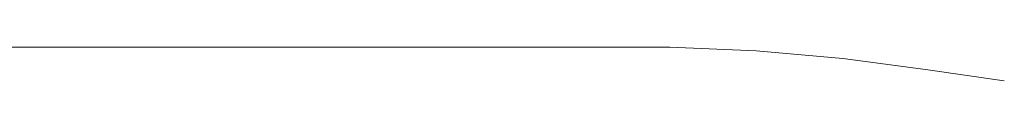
# Model space of a CAD drawing. Extents: x 64716 to 7565828, y -87108 to 5881792.
# Tile 37 of 160: x 99449.081 to 99457.412, y -10502.616 to -10502.33. Entities that reach past the tile are written whole.
import ezdxf

# ---------------------------------------------------------------- set-up
doc = ezdxf.new("R2010")
doc.units = 0
doc.header["$MEASUREMENT"] = 0
doc.layers.add('linii', color=7, linetype='Continuous', lineweight=15)

# ---------------------------------------------------------------- blocks, each defined once
blk = doc.blocks.new('GFGDGD')
at = {"color": 0, "linetype": 'ByBlock', "lineweight": -2}
for p, q in [((30953.4377, -10457.0587, 0), (30940.3695, -10457.0587, 0)), ((30953.4377, -10457.0587, 0), (30940.3695, -10457.0587, 0)), ((30953.4377, -10457.0587, 0), (30940.3695, -10457.0587, 0)), ((30953.4377, -10457.0587, 0), (30940.3695, -10457.0587, 0)), ((30953.4377, -10457.0587, 0), (30940.3695, -10457.0587, 0)), ((30953.4377, -10457.0587, 0), (30940.3695, -10457.0587, 0)), ((30953.4377, -10457.0587, 0), (30940.3695, -10457.0587, 0)), ((30953.4377, -10457.0587, 0), (30940.3695, -10457.0587, 0)), ((30953.4377, -10457.0587, 0), (30940.3695, -10457.0587, 0)), ((30953.4377, -10457.0587, 0), (30940.3695, -10457.0587, 0)), ((30953.4377, -10457.0587, 0), (30940.3695, -10457.0587, 0)), ((30953.4377, -10457.0587, 0), (30940.3695, -10457.0587, 0)), ((30953.4377, -10457.0587, 0), (30940.3695, -10457.0587, 0)), ((30953.4377, -10457.0587, 0), (30940.3695, -10457.0587, 0)), ((30953.4377, -10457.0587, 0), (30940.3695, -10457.0587, 0)), ((30953.4377, -10457.0587, 0), (30940.3695, -10457.0587, 0)), ((30953.4377, -10457.0587, 0), (30940.3695, -10457.0587, 0)), ((30953.4377, -10457.0587, 0), (30940.3695, -10457.0587, 0)), ((30953.4377, -10457.0587, 0), (30940.3695, -10457.0587, 0)), ((30953.4377, -10457.0587, 0), (30940.3695, -10457.0587, 0)), ((30953.4377, -10457.0587, 0), (30940.3695, -10457.0587, 0)), ((30953.4377, -10457.0587, 0), (30940.3695, -10457.0587, 0)), ((30953.4377, -10457.0587, 0), (30940.3695, -10457.0587, 0)), ((30953.4377, -10457.0587, 0), (30940.3695, -10457.0587, 0)), ((30954.2008, -10457.0587, 0), (30953.4377, -10457.0587, 0)), ((30954.2008, -10457.0587, 0), (30953.4377, -10457.0587, 0)), ((30954.2008, -10457.0587, 0), (30953.4377, -10457.0587, 0)), ((30954.2008, -10457.0587, 0), (30953.4377, -10457.0587, 0)), ((30954.2008, -10457.0587, 0), (30953.4377, -10457.0587, 0)), ((30954.2008, -10457.0587, 0), (30953.4377, -10457.0587, 0)), ((30954.2008, -10457.0587, 0), (30953.4377, -10457.0587, 0)), ((30954.2008, -10457.0587, 0), (30953.4377, -10457.0587, 0)), ((30954.2008, -10457.0587, 0), (30953.4377, -10457.0587, 0)), ((30954.2008, -10457.0587, 0), (30953.4377, -10457.0587, 0)), ((30954.2008, -10457.0587, 0), (30953.4377, -10457.0587, 0)), ((30954.2008, -10457.0587, 0), (30953.4377, -10457.0587, 0)), ((30954.2008, -10457.0587, 0), (30953.4377, -10457.0587, 0)), ((30954.2008, -10457.0587, 0), (30953.4377, -10457.0587, 0)), ((30954.2008, -10457.0587, 0), (30953.4377, -10457.0587, 0)), ((30954.2008, -10457.0587, 0), (30953.4377, -10457.0587, 0)), ((30954.2008, -10457.0587, 0), (30953.4377, -10457.0587, 0)), ((30954.2008, -10457.0587, 0), (30953.4377, -10457.0587, 0)), ((30954.2008, -10457.0587, 0), (30953.4377, -10457.0587, 0)), ((30954.2008, -10457.0587, 0), (30953.4377, -10457.0587, 0)), ((30954.2008, -10457.0587, 0), (30953.4377, -10457.0587, 0)), ((30954.2008, -10457.0587, 0), (30953.4377, -10457.0587, 0)), ((30954.2008, -10457.0587, 0), (30953.4377, -10457.0587, 0)), ((30954.2008, -10457.0587, 0), (30953.4377, -10457.0587, 0)), ((30954.9321, -10457.0905, 0), (30954.2008, -10457.0587, 0)), ((30954.9321, -10457.0905, 0), (30954.2008, -10457.0587, 0)), ((30954.9321, -10457.0905, 0), (30954.2008, -10457.0587, 0)), ((30954.9321, -10457.0905, 0), (30954.2008, -10457.0587, 0)), ((30954.9321, -10457.0905, 0), (30954.2008, -10457.0587, 0)), ((30954.9321, -10457.0905, 0), (30954.2008, -10457.0587, 0)), ((30954.9321, -10457.0905, 0), (30954.2008, -10457.0587, 0)), ((30954.9321, -10457.0905, 0), (30954.2008, -10457.0587, 0)), ((30954.9321, -10457.0905, 0), (30954.2008, -10457.0587, 0)), ((30954.9321, -10457.0905, 0), (30954.2008, -10457.0587, 0)), ((30954.9321, -10457.0905, 0), (30954.2008, -10457.0587, 0)), ((30954.9321, -10457.0905, 0), (30954.2008, -10457.0587, 0)), ((30954.9321, -10457.0905, 0), (30954.2008, -10457.0587, 0)), ((30954.9321, -10457.0905, 0), (30954.2008, -10457.0587, 0)), ((30954.9321, -10457.0905, 0), (30954.2008, -10457.0587, 0)), ((30954.9321, -10457.0905, 0), (30954.2008, -10457.0587, 0)), ((30954.9321, -10457.0905, 0), (30954.2008, -10457.0587, 0)), ((30954.9321, -10457.0905, 0), (30954.2008, -10457.0587, 0)), ((30954.9321, -10457.0905, 0), (30954.2008, -10457.0587, 0)), ((30954.9321, -10457.0905, 0), (30954.2008, -10457.0587, 0)), ((30954.9321, -10457.0905, 0), (30954.2008, -10457.0587, 0)), ((30954.9321, -10457.0905, 0), (30954.2008, -10457.0587, 0)), ((30954.9321, -10457.0905, 0), (30954.2008, -10457.0587, 0)), ((30954.9321, -10457.0905, 0), (30954.2008, -10457.0587, 0)), ((30955.6634, -10457.1541, 0), (30954.9321, -10457.0905, 0)), ((30955.6634, -10457.1541, 0), (30954.9321, -10457.0905, 0)), ((30955.6634, -10457.1541, 0), (30954.9321, -10457.0905, 0)), ((30955.6634, -10457.1541, 0), (30954.9321, -10457.0905, 0)), ((30955.6634, -10457.1541, 0), (30954.9321, -10457.0905, 0)), ((30955.6634, -10457.1541, 0), (30954.9321, -10457.0905, 0)), ((30955.6634, -10457.1541, 0), (30954.9321, -10457.0905, 0)), ((30955.6634, -10457.1541, 0), (30954.9321, -10457.0905, 0)), ((30955.6634, -10457.1541, 0), (30954.9321, -10457.0905, 0)), ((30955.6634, -10457.1541, 0), (30954.9321, -10457.0905, 0)), ((30955.6634, -10457.1541, 0), (30954.9321, -10457.0905, 0)), ((30955.6634, -10457.1541, 0), (30954.9321, -10457.0905, 0)), ((30955.6634, -10457.1541, 0), (30954.9321, -10457.0905, 0)), ((30955.6634, -10457.1541, 0), (30954.9321, -10457.0905, 0)), ((30955.6634, -10457.1541, 0), (30954.9321, -10457.0905, 0)), ((30955.6634, -10457.1541, 0), (30954.9321, -10457.0905, 0)), ((30955.6634, -10457.1541, 0), (30954.9321, -10457.0905, 0)), ((30955.6634, -10457.1541, 0), (30954.9321, -10457.0905, 0)), ((30955.6634, -10457.1541, 0), (30954.9321, -10457.0905, 0)), ((30955.6634, -10457.1541, 0), (30954.9321, -10457.0905, 0)), ((30955.6634, -10457.1541, 0), (30954.9321, -10457.0905, 0)), ((30955.6634, -10457.1541, 0), (30954.9321, -10457.0905, 0)), ((30955.6634, -10457.1541, 0), (30954.9321, -10457.0905, 0)), ((30955.6634, -10457.1541, 0), (30954.9321, -10457.0905, 0)), ((30956.3629, -10457.2495, 0), (30955.6634, -10457.1541, 0)), ((30956.3629, -10457.2495, 0), (30955.6634, -10457.1541, 0)), ((30956.3629, -10457.2495, 0), (30955.6634, -10457.1541, 0)), ((30956.3629, -10457.2495, 0), (30955.6634, -10457.1541, 0)), ((30956.3629, -10457.2495, 0), (30955.6634, -10457.1541, 0)), ((30956.3629, -10457.2495, 0), (30955.6634, -10457.1541, 0)), ((30956.3629, -10457.2495, 0), (30955.6634, -10457.1541, 0)), ((30956.3629, -10457.2495, 0), (30955.6634, -10457.1541, 0)), ((30956.3629, -10457.2495, 0), (30955.6634, -10457.1541, 0)), ((30956.3629, -10457.2495, 0), (30955.6634, -10457.1541, 0)), ((30956.3629, -10457.2495, 0), (30955.6634, -10457.1541, 0)), ((30956.3629, -10457.2495, 0), (30955.6634, -10457.1541, 0)), ((30956.3629, -10457.2495, 0), (30955.6634, -10457.1541, 0)), ((30956.3629, -10457.2495, 0), (30955.6634, -10457.1541, 0)), ((30956.3629, -10457.2495, 0), (30955.6634, -10457.1541, 0)), ((30956.3629, -10457.2495, 0), (30955.6634, -10457.1541, 0)), ((30956.3629, -10457.2495, 0), (30955.6634, -10457.1541, 0)), ((30956.3629, -10457.2495, 0), (30955.6634, -10457.1541, 0)), ((30956.3629, -10457.2495, 0), (30955.6634, -10457.1541, 0)), ((30956.3629, -10457.2495, 0), (30955.6634, -10457.1541, 0)), ((30956.3629, -10457.2495, 0), (30955.6634, -10457.1541, 0)), ((30956.3629, -10457.2495, 0), (30955.6634, -10457.1541, 0)), ((30956.3629, -10457.2495, 0), (30955.6634, -10457.1541, 0)), ((30956.3629, -10457.2495, 0), (30955.6634, -10457.1541, 0)), ((30957.0306, -10457.3448, 0), (30956.3629, -10457.2495, 0)), ((30957.0306, -10457.3448, 0), (30956.3629, -10457.2495, 0)), ((30957.0306, -10457.3448, 0), (30956.3629, -10457.2495, 0)), ((30957.0306, -10457.3448, 0), (30956.3629, -10457.2495, 0)), ((30957.0306, -10457.3448, 0), (30956.3629, -10457.2495, 0)), ((30957.0306, -10457.3448, 0), (30956.3629, -10457.2495, 0)), ((30957.0306, -10457.3448, 0), (30956.3629, -10457.2495, 0)), ((30957.0306, -10457.3448, 0), (30956.3629, -10457.2495, 0)), ((30957.0306, -10457.3448, 0), (30956.3629, -10457.2495, 0)), ((30957.0306, -10457.3448, 0), (30956.3629, -10457.2495, 0)), ((30957.0306, -10457.3448, 0), (30956.3629, -10457.2495, 0)), ((30957.0306, -10457.3448, 0), (30956.3629, -10457.2495, 0)), ((30957.0306, -10457.3448, 0), (30956.3629, -10457.2495, 0)), ((30957.0306, -10457.3448, 0), (30956.3629, -10457.2495, 0)), ((30957.0306, -10457.3448, 0), (30956.3629, -10457.2495, 0)), ((30957.0306, -10457.3448, 0), (30956.3629, -10457.2495, 0)), ((30957.0306, -10457.3448, 0), (30956.3629, -10457.2495, 0)), ((30957.0306, -10457.3448, 0), (30956.3629, -10457.2495, 0)), ((30957.0306, -10457.3448, 0), (30956.3629, -10457.2495, 0)), ((30957.0306, -10457.3448, 0), (30956.3629, -10457.2495, 0)), ((30957.0306, -10457.3448, 0), (30956.3629, -10457.2495, 0)), ((30957.0306, -10457.3448, 0), (30956.3629, -10457.2495, 0)), ((30957.0306, -10457.3448, 0), (30956.3629, -10457.2495, 0)), ((30957.0306, -10457.3448, 0), (30956.3629, -10457.2495, 0))]:
    blk.add_line(p, q, dxfattribs=at)

msp = doc.modelspace()

# ---------------------------------------------------------------- block references
at = {"layer": 'linii'}
msp.add_blockref('GFGDGD', (68500.3809, -45.2709, 0), dxfattribs=at)

doc.saveas('drawing.dxf')
